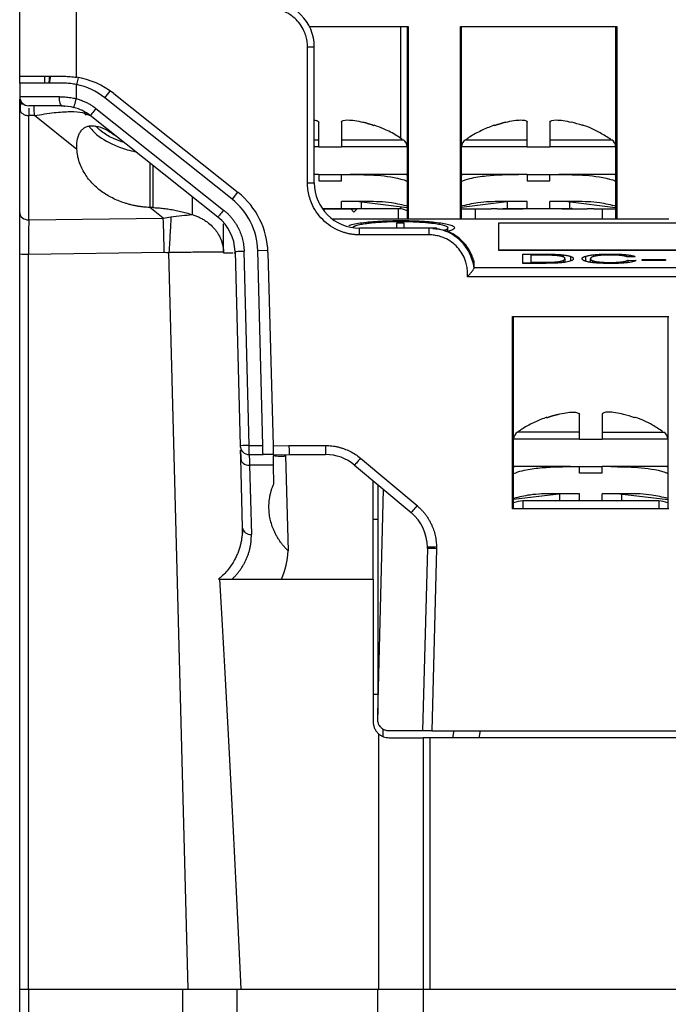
# Model space of a CAD drawing. Header units: inches. Extents: x 0 to 559, y 0 to 432.
# Tile 2 of 23: x 178 to 206, y 101 to 144. Entities that reach past the tile are written whole.
import ezdxf

# ---------------------------------------------------------------- set-up
doc = ezdxf.new("R2010")
doc.units = ezdxf.units.IN
doc.header["$LTSCALE"] = 10
doc.header["$MEASUREMENT"] = 0

msp = doc.modelspace()

# ---------------------------------------------------------------- linework, layer by layer
for p, q in [((177.548, 141.518), (177.548, 158.518)), ((180.048, 141.478), (180.048, 158.518)), ((190.305, 143.718), (194.698, 143.718)), ((194.348, 143.718), (194.348, 138.79)), ((194.648, 143.718), (194.648, 142.818)), ((194.698, 143.718), (194.698, 135.218)), ((196.998, 143.718), (203.898, 143.718)), ((196.998, 135.218), (196.998, 143.718)), ((197.048, 142.818), (197.048, 143.718)), ((203.848, 143.718), (203.848, 142.818)), ((203.898, 143.718), (203.898, 135.218)), ((190.248, 136.818), (190.248, 142.818)), ((190.248, 142.818), (190.548, 142.818)), ((190.548, 136.818), (190.548, 142.818)), ((194.648, 142.818), (194.648, 135.218)), ((194.698, 142.818), (194.648, 142.818)), ((197.048, 142.818), (196.998, 142.818)), ((197.048, 135.218), (197.048, 142.818)), ((203.848, 142.818), (203.848, 135.218)), ((203.898, 142.818), (203.848, 142.818)), ((177.548, 141.518), (179.516, 141.518)), ((177.548, 141.218), (177.548, 141.518)), ((178.648, 141.518), (178.648, 141.218)), ((178.848, 141.305), (178.816, 141.218)), ((178.848, 141.518), (178.848, 141.305)), ((178.908, 141.518), (178.848, 141.218)), ((178.848, 141.218), (178.848, 141.305)), ((178.865, 141.305), (178.848, 141.305)), ((180.121, 141.452), (180.061, 141.152)), ((177.548, 141.218), (177.548, 140.618)), ((179.436, 141.218), (177.548, 141.218)), ((180.048, 140.534), (180.048, 141.155)), ((181.303, 140.566), (181.54, 140.864)), ((179.297, 140.618), (177.548, 140.618)), ((177.548, 140.097), (177.548, 140.515)), ((186.919, 136.099), (181.303, 140.566)), ((181.695, 140.757), (187.183, 136.392)), ((177.548, 140.097), (177.577, 139.98)), ((177.548, 135.493), (177.548, 140.097)), ((177.802, 140.245), (177.802, 140.246)), ((180.911, 140.096), (186.547, 135.614)), ((178.195, 139.784), (177.945, 139.784)), ((177.945, 135.18), (177.945, 139.784)), ((180.071, 138.291), (178.195, 139.784)), ((180.503, 139.845), (180.662, 139.783)), ((186.298, 135.301), (180.662, 139.783)), ((190.548, 138.714), (190.748, 138.714)), ((191.748, 138.714), (194.48, 138.714)), ((197.216, 138.714), (199.948, 138.714)), ((200.948, 138.714), (203.68, 138.714)), ((190.748, 138.398), (190.548, 138.398)), ((190.748, 138.39), (190.748, 138.398)), ((191.748, 138.39), (190.748, 138.39)), ((191.748, 138.398), (191.748, 138.39)), ((194.648, 138.398), (191.748, 138.398)), ((199.948, 138.398), (197.048, 138.398)), ((199.948, 138.39), (199.948, 138.398)), ((200.948, 138.39), (199.948, 138.39)), ((200.948, 138.398), (200.948, 138.39)), ((203.848, 138.398), (200.948, 138.398)), ((183.289, 137.694), (183.294, 135.727)), ((183.417, 137.592), (183.418, 135.723)), ((190.748, 137.188), (190.548, 137.188)), ((190.748, 137.188), (190.748, 136.9)), ((190.748, 137.188), (191.748, 137.188)), ((191.748, 136.9), (191.748, 137.188)), ((191.748, 137.188), (192.139, 137.188)), ((194.611, 137.188), (194.648, 137.188)), ((197.048, 137.188), (197.085, 137.188)), ((199.948, 137.188), (199.557, 137.188)), ((199.948, 137.188), (199.948, 136.9)), ((199.948, 137.188), (200.948, 137.188)), ((200.948, 136.9), (200.948, 137.188)), ((200.948, 137.188), (201.339, 137.188)), ((203.811, 137.188), (203.848, 137.188)), ((190.248, 136.818), (190.548, 136.818)), ((190.748, 136.9), (191.748, 136.9)), ((199.948, 136.9), (200.948, 136.9)), ((185.16, 136.205), (185.16, 135.414)), ((187.164, 136.407), (186.919, 136.099)), ((183.883, 135.259), (183.294, 135.727)), ((190.748, 135.988), (190.728, 135.988)), ((190.748, 135.946), (190.748, 135.988)), ((191.748, 135.67), (190.91, 135.67)), ((190.911, 135.668), (191.025, 135.668)), ((191.025, 135.668), (190.96, 135.602)), ((191.025, 135.668), (192.156, 135.668)), ((192.901, 135.988), (191.748, 135.988)), ((191.748, 135.67), (191.748, 135.988)), ((191.748, 135.688), (192.465, 135.688)), ((192.293, 135.518), (192.156, 135.668)), ((192.156, 135.668), (192.439, 135.668)), ((192.439, 135.668), (192.293, 135.518)), ((194.248, 135.668), (192.439, 135.668)), ((192.534, 135.984), (192.534, 135.988)), ((192.534, 135.984), (194.648, 135.73)), ((192.628, 135.688), (192.628, 135.973)), ((192.794, 135.668), (192.827, 135.688)), ((194.248, 135.668), (194.248, 135.218)), ((194.348, 135.766), (194.348, 135.663)), ((199.161, 135.984), (197.048, 135.73)), ((197.048, 135.668), (197.648, 135.668)), ((197.648, 135.668), (197.648, 135.218)), ((197.648, 135.668), (198.357, 135.668)), ((198.639, 135.668), (198.357, 135.668)), ((198.639, 135.668), (199.771, 135.668)), ((199.948, 135.988), (198.794, 135.988)), ((198.868, 135.688), (198.901, 135.668)), ((199.068, 135.973), (199.068, 135.688)), ((199.161, 135.988), (199.161, 135.984)), ((199.895, 135.688), (199.649, 135.668)), ((200.054, 135.668), (199.771, 135.668)), ((199.948, 135.67), (199.948, 135.988)), ((200.948, 135.67), (199.948, 135.67)), ((201.185, 135.668), (200.054, 135.668)), ((200.948, 135.67), (200.948, 135.988)), ((202.101, 135.988), (200.948, 135.988)), ((200.948, 135.688), (201.157, 135.688)), ((201.468, 135.668), (201.185, 135.668)), ((201.468, 135.668), (202.599, 135.668)), ((201.566, 135.668), (201.715, 135.688)), ((201.734, 135.984), (201.734, 135.988)), ((201.734, 135.984), (203.848, 135.73)), ((201.828, 135.688), (201.828, 135.973)), ((201.938, 135.668), (201.891, 135.695)), ((202.882, 135.668), (202.599, 135.668)), ((202.882, 135.668), (203.248, 135.668)), ((203.248, 135.668), (203.248, 135.218)), ((203.248, 135.668), (203.848, 135.668)), ((177.945, 135.18), (183.883, 135.259)), ((194.698, 135.218), (191.348, 135.218)), ((196.998, 135.218), (194.698, 135.218)), ((203.898, 135.218), (196.998, 135.218)), ((206.198, 135.218), (203.898, 135.218)), ((186.547, 133.749), (186.547, 135.004)), ((195.612, 134.818), (192.548, 134.818)), ((192.748, 134.827), (194.198, 134.827)), ((192.748, 134.818), (192.748, 134.827)), ((194.198, 135.043), (194.498, 135.043)), ((194.198, 134.827), (194.198, 135.043)), ((194.198, 134.818), (194.198, 134.827)), ((194.498, 135.043), (194.498, 134.827)), ((194.498, 134.827), (195.948, 134.827)), ((194.498, 134.818), (194.498, 134.827)), ((195.948, 134.786), (195.786, 134.786)), ((195.948, 134.827), (195.948, 134.786)), ((196.448, 134.673), (196.448, 134.827)), ((198.698, 135.05), (206.798, 135.05)), ((198.698, 133.835), (198.698, 135.05)), ((195.612, 134.518), (192.548, 134.518)), ((177.548, 133.678), (177.548, 133.744)), ((177.548, 101.218), (177.548, 133.678)), ((177.937, 133.668), (183.923, 133.747)), ((177.937, 101.218), (177.937, 133.668)), ((184.982, 101.218), (184.131, 133.741)), ((186.551, 133.718), (186.962, 133.718)), ((187.006, 133.718), (187.054, 133.718)), ((187.052, 133.788), (187.277, 125.208)), ((187.676, 125.218), (187.452, 133.798)), ((188.051, 133.83), (188.495, 133.841)), ((188.276, 125.218), (188.051, 133.83)), ((188.503, 133.744), (188.727, 125.2)), ((206.798, 133.839), (198.698, 133.839)), ((206.798, 133.835), (198.698, 133.835)), ((199.748, 133.666), (200.678, 133.666)), ((199.748, 133.261), (199.748, 133.666)), ((200.105, 133.618), (200.105, 133.309)), ((200.672, 133.618), (200.105, 133.618)), ((201.554, 133.532), (201.554, 133.631)), ((201.612, 133.467), (201.612, 133.308)), ((201.873, 133.387), (201.873, 133.562)), ((202.529, 133.364), (202.529, 133.577)), ((202.737, 133.307), (202.737, 133.467)), ((204.324, 133.554), (204.324, 133.642)), ((204.709, 133.555), (204.358, 133.543)), ((204.648, 133.835), (204.648, 133.839)), ((205.448, 133.839), (205.448, 133.835)), ((197.598, 133.065), (197.598, 133.356)), ((235.498, 133.065), (197.598, 133.065)), ((200.105, 133.262), (199.748, 133.262)), ((200.722, 133.261), (199.748, 133.261)), ((200.105, 133.309), (200.105, 133.261)), ((200.105, 133.309), (200.681, 133.309)), ((200.681, 133.309), (200.681, 133.261)), ((201.54, 133.389), (201.54, 133.298)), ((202.836, 133.293), (202.836, 133.377)), ((204.398, 133.403), (204.755, 133.39)), ((204.398, 133.297), (204.398, 133.403)), ((205.024, 133.433), (206.043, 133.433)), ((205.024, 133.383), (205.024, 133.433)), ((206.043, 133.383), (205.024, 133.383)), ((206.043, 133.433), (206.043, 133.383)), ((235.79, 132.669), (197.306, 132.669)), ((199.298, 122.418), (199.298, 130.918)), ((199.298, 130.918), (206.198, 130.918)), ((199.348, 122.418), (199.348, 130.918)), ((206.148, 130.918), (206.148, 122.418)), ((202.248, 125.814), (199.516, 125.814)), ((203.248, 125.814), (205.98, 125.814)), ((187.277, 125.208), (187.278, 125.138)), ((187.277, 125.204), (187.28, 125.138)), ((187.676, 125.218), (188.276, 125.218)), ((188.727, 125.2), (189.432, 125.218)), ((189.432, 125.218), (191.044, 125.218)), ((191.044, 125.218), (191.044, 124.818)), ((202.248, 125.498), (199.348, 125.498)), ((202.248, 125.49), (202.248, 125.498)), ((203.248, 125.49), (202.248, 125.49)), ((203.248, 125.498), (203.248, 125.49)), ((206.148, 125.498), (203.248, 125.498)), ((187.282, 125.013), (187.291, 124.646)), ((187.676, 124.818), (188.286, 124.818)), ((188.737, 124.818), (188.286, 124.818)), ((188.737, 124.8), (189.437, 124.818)), ((189.282, 124.775), (189.391, 120.564)), ((189.437, 124.818), (191.044, 124.818)), ((187.291, 124.646), (187.371, 121.592)), ((188.752, 124.35), (187.691, 124.35)), ((187.691, 124.35), (187.771, 121.296)), ((188.759, 123.526), (188.752, 124.35)), ((192.33, 124.35), (194.826, 122.256)), ((192.587, 124.657), (195.084, 122.562)), ((199.348, 124.288), (199.385, 124.288)), ((201.857, 124.288), (202.248, 124.288)), ((202.248, 124), (202.248, 124.288)), ((202.248, 124.288), (203.248, 124.288)), ((203.248, 124), (202.248, 124)), ((203.248, 124), (203.248, 124.288)), ((203.639, 124.288), (203.248, 124.288)), ((206.111, 124.288), (206.148, 124.288)), ((193.148, 119.318), (193.148, 123.664)), ((193.348, 123.496), (193.348, 113.344)), ((193.348, 113.344), (193.608, 123.278)), ((201.461, 123.084), (199.348, 122.83)), ((202.248, 123.088), (201.094, 123.088)), ((201.368, 123.073), (201.368, 122.788)), ((201.461, 123.088), (201.461, 123.084)), ((202.248, 122.77), (202.248, 123.088)), ((203.248, 122.77), (203.248, 123.088)), ((204.401, 123.088), (203.248, 123.088)), ((204.034, 123.084), (204.034, 123.088)), ((204.034, 123.084), (206.148, 122.83)), ((204.128, 122.788), (204.128, 123.073)), ((199.748, 122.768), (199.748, 122.418)), ((205.748, 122.768), (199.748, 122.768)), ((201.168, 122.788), (201.201, 122.768)), ((202.195, 122.788), (201.949, 122.768)), ((203.248, 122.77), (202.248, 122.77)), ((203.866, 122.768), (204.015, 122.788)), ((204.238, 122.768), (204.191, 122.795)), ((205.748, 122.768), (205.748, 122.418)), ((206.198, 122.418), (199.298, 122.418)), ((193.148, 121.968), (193.348, 121.968)), ((187.401, 121.482), (187.362, 121.279)), ((195.54, 120.671), (195.329, 112.618)), ((195.941, 120.723), (195.541, 120.723)), ((195.94, 120.662), (195.73, 112.618)), ((195.941, 120.723), (195.94, 120.662)), ((186.922, 119.318), (189.099, 119.318)), ((189.099, 119.318), (193.148, 119.318)), ((193.148, 119.318), (193.148, 113.018)), ((193.348, 114.218), (193.148, 114.218)), ((193.348, 113.118), (193.348, 113.344)), ((193.574, 112.7), (193.58, 112.371)), ((195.73, 112.618), (237.366, 112.618)), ((196.708, 112.618), (196.648, 112.318)), ((197.824, 112.318), (197.884, 112.618)), ((193.4, 101.218), (193.4, 112.48)), ((193.848, 112.318), (195.348, 112.318)), ((195.348, 112.318), (195.348, 101.218)), ((195.648, 112.318), (195.348, 112.318)), ((195.648, 112.318), (195.648, 101.218)), ((237.448, 112.318), (195.648, 112.318)), ((177.548, 79.818), (177.548, 101.218)), ((177.548, 101.218), (177.948, 101.218)), ((177.948, 79.818), (177.948, 101.218)), ((177.948, 101.218), (184.748, 101.218)), ((184.748, 97.218), (184.748, 101.218)), ((184.748, 101.218), (187.148, 101.218)), ((187.148, 97.218), (187.148, 101.218)), ((187.148, 101.218), (193.348, 101.218)), ((193.348, 97.218), (193.348, 101.218)), ((193.348, 101.218), (195.348, 101.218)), ((195.348, 101.218), (195.348, 97.218)), ((195.348, 101.218), (237.748, 101.218))]:
    msp.add_line(p, q)
at = {"flags": 128}
for points in [[(180.911, 140.096), (180.862, 140.035), (180.816, 139.977), (180.773, 139.923), (180.735, 139.875), (180.704, 139.836), (180.681, 139.807), (180.667, 139.789), (180.662, 139.783)], [(186.547, 135.614), (186.498, 135.553), (186.451, 135.494), (186.408, 135.44), (186.371, 135.392), (186.34, 135.353), (186.317, 135.325), (186.302, 135.307), (186.298, 135.301)], [(187.052, 133.788), (187.06, 133.788), (187.082, 133.789), (187.119, 133.79), (187.169, 133.791), (187.23, 133.792), (187.299, 133.794), (187.374, 133.796), (187.452, 133.798)], [(188.727, 125.2), (188.729, 125.122), (188.731, 125.047), (188.732, 124.978), (188.734, 124.917), (188.735, 124.867), (188.736, 124.83), (188.737, 124.808), (188.737, 124.8)], [(192.587, 124.657), (192.537, 124.597), (192.489, 124.539), (192.444, 124.487), (192.405, 124.44), (192.373, 124.402), (192.35, 124.374), (192.335, 124.356), (192.33, 124.35)]]:
    msp.add_lwpolyline(points, dxfattribs=at)
for centre, radius, start, end in [((179.516, 138.018), 3.5, 51.5, 81.2591), ((179.436, 138.218), 3, 51.5, 78.2283), ((177.948, 140.618), 0.4, 180, 270), ((179.417, 138.218), 2, 51.5, 74.7649), ((194.268, 138.398), 0.38, 360, 56.0813), ((197.428, 138.398), 0.38, 123.9187, 180), ((203.468, 138.398), 0.38, 360, 56.0813), ((192.548, 136.818), 2, 180, 270), ((185.052, 133.751), 3, 1.5, 51.5), ((185.004, 133.653), 3.5, 1.5, 51.5), ((194.248, 134.668), 1, 66.4218, 90), ((132.025, 133.144), 51.902, 0.6653, 2.3347), ((185.053, 133.735), 2, 1.5, 51.5), ((177.842, 137.274), 3.608, 265.3248, 271.521), ((199.728, 125.498), 0.38, 123.9187, 180), ((205.768, 125.498), 0.38, 0, 56.0813), ((187.676, 125.218), 0.4, 181.5, 270.0001), ((191.044, 122.818), 2, 50, 90), ((199.748, 121.768), 1, 90, 113.5782), ((205.748, 121.768), 1, 66.4218, 90), ((193.541, 120.723), 2, 360, 50), ((187.727, 121.654), 0.361, 189.8751, 277.1132), ((193.541, 120.723), 2, 358.5, 360)]:
    msp.add_arc(centre, radius, start, end)
for centre, major_axis, ratio, start_param, end_param in [((184.791, 120.793), (4.593, -0.343), 0.856222, 5.987479, 6.312349), ((186.699, 32.674), (-2.847, 111.72), 0.026835, 5.372233, 5.599287)]:
    msp.add_ellipse(centre, major_axis=major_axis, ratio=ratio, start_param=start_param, end_param=end_param)
for points in [[(190.548, 142.818), (190.548, 143.922), (189.652, 144.818), (188.548, 144.818)], [(177.946, 140.106), (177.946, 140.033), (177.946, 139.923), (177.945, 139.784)], [(179.417, 140.218), (179.588, 140.218), (179.768, 140.195), (179.943, 140.148)], [(190.748, 138.714), (190.748, 139.071), (190.748, 139.33), (190.748, 139.492)], [(191.748, 139.492), (191.748, 139.33), (191.748, 139.071), (191.748, 138.714)], [(193.182, 139.343), (193.022, 139.4), (192.86, 139.45), (192.695, 139.492)], [(192.695, 139.492), (192.86, 139.45), (193.022, 139.4), (193.182, 139.343)], [(198.513, 139.343), (198.673, 139.4), (198.836, 139.45), (199, 139.492)], [(199, 139.492), (198.836, 139.45), (198.673, 139.4), (198.513, 139.343)], [(199.948, 138.714), (199.948, 139.071), (199.948, 139.33), (199.948, 139.492)], [(200.948, 139.492), (200.948, 139.33), (200.948, 139.071), (200.948, 138.714)], [(202.382, 139.343), (202.222, 139.4), (202.06, 139.45), (201.895, 139.492)], [(190.748, 138.398), (190.748, 138.524), (190.748, 138.644), (190.748, 138.714)], [(191.748, 138.714), (191.748, 138.644), (191.748, 138.524), (191.748, 138.398)], [(199.948, 138.398), (199.948, 138.524), (199.948, 138.644), (199.948, 138.714)], [(200.948, 138.714), (200.948, 138.644), (200.948, 138.524), (200.948, 138.398)], [(183.418, 135.723), (183.377, 135.724), (183.335, 135.726), (183.294, 135.727)], [(199.895, 135.688), (199.896, 135.688), (199.898, 135.688), (199.9, 135.688)], [(201.157, 135.688), (201.187, 135.688), (201.216, 135.688), (201.245, 135.688)], [(201.245, 135.688), (201.45, 135.688), (201.615, 135.688), (201.715, 135.688)], [(201.715, 135.688), (201.715, 135.688), (201.716, 135.688), (201.716, 135.688)], [(183.883, 135.259), (183.996, 135.281), (184.108, 135.298), (184.22, 135.31)], [(197.598, 133.065), (197.598, 133.063), (197.598, 133.059), (197.598, 133.055)], [(200.813, 126.443), (200.973, 126.5), (201.136, 126.55), (201.3, 126.592)], [(201.3, 126.592), (201.136, 126.55), (200.973, 126.5), (200.813, 126.443)], [(202.248, 125.814), (202.248, 126.171), (202.248, 126.43), (202.248, 126.592)], [(203.248, 126.592), (203.248, 126.43), (203.248, 126.171), (203.248, 125.814)], [(204.682, 126.443), (204.522, 126.5), (204.36, 126.55), (204.195, 126.592)], [(202.248, 125.498), (202.248, 125.624), (202.248, 125.744), (202.248, 125.814)], [(203.248, 125.814), (203.248, 125.744), (203.248, 125.624), (203.248, 125.498)], [(189.021, 124.731), (188.93, 124.741), (188.839, 124.751), (188.748, 124.759)], [(202.195, 122.788), (202.196, 122.788), (202.198, 122.788), (202.2, 122.788)], [(203.545, 122.788), (203.75, 122.788), (203.915, 122.788), (204.015, 122.788)], [(204.015, 122.788), (204.015, 122.788), (204.016, 122.788), (204.016, 122.788)], [(186.315, 119.318), (186.339, 119.318), (186.364, 119.319), (186.389, 119.319)]]:
    msp.add_open_spline(points, degree=3)
for points, knots in [([(190.248, 142.818), (190.247, 142.861), (190.245, 142.946), (190.23, 143.074), (190.206, 143.199), (190.173, 143.323), (190.106, 143.513), (189.979, 143.758), (189.759, 144.028), (189.488, 144.249), (189.218, 144.389), (188.972, 144.469), (188.762, 144.511), (188.619, 144.516), (188.548, 144.518)], [0, 0, 0, 0, 0.048178, 0.09601, 0.143771, 0.191737, 0.240179, 0.369666, 0.50004, 0.629468, 0.759902, 0.839915, 0.919517, 1, 1, 1, 1]), ([(179.516, 141.518), (179.56, 141.518), (179.648, 141.517), (179.782, 141.509), (179.915, 141.496), (180.004, 141.484), (180.048, 141.478)], [0, 0, 0, 0, 0.251787, 0.502139, 0.751422, 1, 1, 1, 1]), ([(180.048, 141.155), (180.007, 141.163), (179.926, 141.179), (179.804, 141.196), (179.681, 141.209), (179.558, 141.217), (179.476, 141.218), (179.436, 141.218)], [0, 0, 0, 0, 0.198722, 0.397742, 0.597403, 0.798044, 1, 1, 1, 1]), ([(177.548, 140.613), (177.552, 140.556), (177.559, 140.442), (177.629, 140.327), (177.664, 140.27)], [0, 0, 0, 0, 0.500965, 1, 1, 1, 1]), ([(177.576, 140.438), (177.576, 140.395), (177.576, 140.308), (177.575, 140.091), (177.575, 139.983)], [0, 0, 0, 0, 0.499779, 1, 1, 1, 1]), ([(179.417, 140.218), (179.386, 140.218), (179.354, 140.261), (179.31, 140.409), (179.297, 140.514), (179.297, 140.618)], [0, 0, 0, 0, 0.5, 0.5, 1, 1, 1, 1]), ([(179.297, 140.618), (179.339, 140.618), (179.422, 140.617), (179.548, 140.61), (179.674, 140.598), (179.799, 140.582), (179.924, 140.561), (180.007, 140.543), (180.048, 140.534)], [0, 0, 0, 0, 0.169853, 0.338122, 0.505036, 0.670827, 0.835734, 1, 1, 1, 1]), ([(179.943, 140.148), (179.943, 140.148), (179.954, 140.189), (179.993, 140.333), (180.02, 140.432), (180.048, 140.534)], [0, 0, 0, 0, 0.5, 0.5, 1, 1, 1, 1]), ([(180.048, 140.534), (180.1, 140.519), (180.204, 140.488), (180.356, 140.429), (180.503, 140.361), (180.644, 140.283), (180.781, 140.196), (180.868, 140.13), (180.911, 140.096)], [0, 0, 0, 0, 0.167955, 0.334366, 0.5, 0.665634, 0.832045, 1, 1, 1, 1]), ([(177.577, 139.98), (177.577, 139.979), (177.588, 139.938), (177.661, 139.872), (177.788, 139.798), (177.893, 139.788), (177.945, 139.784)], [0, 0, 0, 0, 0.00775, 0.338497, 0.669246, 1, 1, 1, 1]), ([(179.417, 140.218), (178.991, 140.218), (178.619, 140.218), (178.09, 140.218), (177.948, 140.218), (177.948, 140.218)], [0, 0, 0, 0, 0.5, 0.5, 1, 1, 1, 1]), ([(178.195, 139.784), (178.193, 139.911), (178.19, 140.136), (178.186, 140.175), (178.185, 140.192)], [0, 0, 0, 0, 0.567487, 1, 1, 1, 1]), ([(179.389, 140.218), (179.43, 140.217), (179.509, 140.215), (179.516, 140.201), (179.52, 140.194)], [0, 0, 0, 0, 0.509092, 1, 1, 1, 1]), ([(178.195, 139.784), (178.494, 139.833), (179.073, 139.929), (179.798, 139.973), (180.3, 139.944), (180.448, 139.872), (180.503, 139.845)], [0, 0, 0, 0, 0.2898779, 0.5612124, 0.8381217, 1, 1, 1, 1]), ([(180.48, 139.796), (180.442, 139.837), (180.402, 139.879), (180.383, 139.925), (180.382, 139.927)], [0, 0, 0, 0, 0.969554, 1, 1, 1, 1]), ([(190.548, 139.586), (190.602, 139.579), (190.716, 139.564), (190.737, 139.517), (190.748, 139.492)], [0, 0, 0, 0, 0.480887, 1, 1, 1, 1]), ([(191.748, 139.492), (191.749, 139.555), (191.86, 139.59), (192.122, 139.59), (192.227, 139.582), (192.453, 139.548), (192.573, 139.524), (192.695, 139.492)], [0, 0, 0, 0, 0.5, 0.5, 0.75, 0.75, 1, 1, 1, 1]), ([(199, 139.492), (199.244, 139.555), (199.486, 139.59), (199.749, 139.59), (199.82, 139.582), (199.919, 139.548), (199.947, 139.524), (199.948, 139.492)], [0, 0, 0, 0, 0.5, 0.5, 0.75, 0.75, 1, 1, 1, 1]), ([(200.948, 139.492), (200.949, 139.555), (201.06, 139.59), (201.322, 139.59), (201.427, 139.582), (201.653, 139.548), (201.773, 139.524), (201.895, 139.492)], [0, 0, 0, 0, 0.5, 0.5, 0.75, 0.75, 1, 1, 1, 1]), ([(180.071, 138.291), (180.064, 138.424), (180.072, 138.678), (180.158, 138.965), (180.276, 139.141), (180.389, 139.243), (180.518, 139.308), (180.713, 139.352), (181.006, 139.323), (181.423, 139.144), (181.729, 138.935), (181.888, 138.808)], [0, 0, 0, 0, 0.1428571, 0.2857143, 0.3571429, 0.4285714, 0.5, 0.5714286, 0.7142857, 0.8571429, 1, 1, 1, 1]), ([(180.611, 139.314), (180.715, 139.182), (181.001, 138.817), (181.534, 138.575), (181.873, 138.421)], [0, 0, 0, 0, 0.3628148, 1, 1, 1, 1]), ([(182.161, 138.591), (182.011, 138.642), (181.66, 138.763), (181.23, 139.012), (180.999, 139.222), (180.898, 139.315)], [0, 0, 0, 0, 0.294505, 0.690761, 1, 1, 1, 1]), ([(194.432, 138.732), (194.354, 138.787), (194.096, 138.968), (193.676, 139.176), (193.33, 139.309), (193.19, 139.363)], [0, 0, 0, 0, 0.2047763, 0.67669, 1, 1, 1, 1]), ([(198.507, 139.362), (198.486, 139.355), (198.286, 139.289), (197.914, 139.12), (197.517, 138.918), (197.309, 138.769), (197.261, 138.735)], [0, 0, 0, 0, 0.047641, 0.451519, 0.874921, 1, 1, 1, 1]), ([(203.63, 138.731), (203.479, 138.83), (203.102, 139.075), (202.677, 139.279), (202.402, 139.357), (202.387, 139.361)], [0, 0, 0, 0, 0.387369, 0.966636, 1, 1, 1, 1]), ([(183.294, 135.727), (183.243, 135.73), (183.14, 135.734), (182.987, 135.749), (182.834, 135.769), (182.682, 135.795), (182.531, 135.827), (182.381, 135.864), (182.093, 135.947), (181.681, 136.108), (181.186, 136.398), (180.751, 136.768), (180.463, 137.139), (180.281, 137.468), (180.173, 137.737), (180.098, 138.012), (180.08, 138.198), (180.071, 138.291)], [0, 0, 0, 0, 0.027127, 0.054291, 0.081589, 0.109116, 0.136966, 0.165227, 0.193988, 0.304025, 0.418162, 0.549022, 0.68784, 0.764523, 0.842575, 0.921332, 1, 1, 1, 1]), ([(181.873, 138.421), (182.096, 138.339), (182.35, 138.247), (182.634, 138.194), (182.667, 138.188)], [0, 0, 0, 0, 0.882531, 1, 1, 1, 1]), ([(192.139, 137.188), (192.535, 137.182), (193.333, 137.169), (194.2, 137.057), (194.638, 136.9), (194.698, 136.879)], [0, 0, 0, 0, 0.460278, 0.926781, 1, 1, 1, 1]), ([(194.648, 137.188), (194.47, 137.188), (194.081, 137.188), (193.201, 137.188), (192.488, 137.188), (192.139, 137.188)], [0, 0, 0, 0, 0.2989336, 0.6564488, 1, 1, 1, 1]), ([(196.998, 136.871), (197.138, 136.919), (197.506, 137.045), (198.365, 137.168), (199.081, 137.18), (199.557, 137.188)], [0, 0, 0, 0, 0.171167, 0.449453, 1, 1, 1, 1]), ([(199.557, 137.188), (199.208, 137.188), (198.495, 137.188), (197.615, 137.188), (197.225, 137.188), (197.048, 137.188)], [0, 0, 0, 0, 0.343551, 0.701066, 1, 1, 1, 1]), ([(201.339, 137.188), (201.735, 137.182), (202.533, 137.169), (203.4, 137.057), (203.838, 136.9), (203.898, 136.879)], [0, 0, 0, 0, 0.4602776, 0.9267809, 1, 1, 1, 1]), ([(203.848, 137.188), (203.67, 137.188), (203.281, 137.188), (202.401, 137.188), (201.688, 137.188), (201.339, 137.188)], [0, 0, 0, 0, 0.298934, 0.656449, 1, 1, 1, 1]), ([(192.548, 134.518), (192.497, 134.519), (192.397, 134.521), (192.247, 134.536), (192.099, 134.56), (191.953, 134.595), (191.809, 134.638), (191.574, 134.727), (191.261, 134.893), (190.912, 135.181), (190.623, 135.531), (190.433, 135.888), (190.32, 136.221), (190.259, 136.517), (190.251, 136.717), (190.248, 136.818)], [0, 0, 0, 0, 0.041898, 0.083477, 0.124917, 0.166398, 0.208101, 0.250204, 0.374761, 0.500058, 0.624616, 0.749912, 0.833355, 0.916231, 1, 1, 1, 1]), ([(183.418, 135.723), (183.498, 135.72), (183.659, 135.713), (183.902, 135.689), (184.148, 135.655), (184.397, 135.611), (184.649, 135.556), (184.905, 135.491), (185.075, 135.44), (185.16, 135.414)], [0, 0, 0, 0, 0.1352227, 0.272613, 0.4124094, 0.5548384, 0.700114, 0.848438, 1, 1, 1, 1]), ([(192.465, 135.688), (192.537, 135.688), (192.68, 135.688), (192.803, 135.688), (192.819, 135.688), (192.827, 135.688)], [0, 0, 0, 0, 0.335731, 0.673109, 1, 1, 1, 1]), ([(194.698, 135.771), (194.449, 135.832), (193.86, 135.977), (193.253, 135.984), (192.901, 135.988)], [0, 0, 0, 0, 0.4214573, 1, 1, 1, 1]), ([(198.794, 135.988), (198.451, 135.984), (197.844, 135.977), (197.254, 135.833), (196.998, 135.77)], [0, 0, 0, 0, 0.56503, 1, 1, 1, 1]), ([(198.869, 135.688), (198.868, 135.688), (198.854, 135.688), (198.906, 135.688), (199.036, 135.688), (199.256, 135.688), (199.544, 135.688), (199.777, 135.688), (199.895, 135.688)], [0, 0, 0, 0, 0.005312, 0.203671, 0.403091, 0.601851, 0.799955, 1, 1, 1, 1]), ([(201.716, 135.688), (201.782, 135.688), (201.892, 135.688), (201.888, 135.688), (201.887, 135.688)], [0, 0, 0, 0, 0.602694, 1, 1, 1, 1]), ([(203.898, 135.771), (203.649, 135.832), (203.06, 135.977), (202.453, 135.984), (202.101, 135.988)], [0, 0, 0, 0, 0.421457, 1, 1, 1, 1]), ([(177.548, 135.493), (177.548, 135.411), (177.59, 135.33), (177.738, 135.214), (177.841, 135.18), (177.945, 135.18)], [0, 0, 0, 0, 0.5, 0.5, 1, 1, 1, 1]), ([(177.548, 133.678), (177.548, 133.728), (177.548, 133.828), (177.548, 133.976), (177.548, 134.122), (177.548, 134.266), (177.548, 134.409), (177.548, 134.549), (177.548, 134.72), (177.548, 134.916), (177.548, 135.128), (177.548, 135.323), (177.548, 135.436), (177.548, 135.493)], [0, 0, 0, 0, 0.071758, 0.142937, 0.213814, 0.284673, 0.355795, 0.427459, 0.499938, 0.625759, 0.750031, 0.874271, 1, 1, 1, 1]), ([(184.22, 135.31), (184.213, 135.138), (184.202, 134.899), (184.171, 134.347), (184.151, 134.037), (184.131, 133.741)], [0, 0, 0, 0, 0.5, 0.5, 1, 1, 1, 1]), ([(184.22, 135.31), (184.378, 135.327), (184.541, 135.349), (184.858, 135.386), (185.014, 135.403), (185.16, 135.414)], [0, 0, 0, 0, 0.5, 0.5, 1, 1, 1, 1]), ([(185.16, 135.414), (185.213, 135.396), (185.319, 135.361), (185.472, 135.295), (185.62, 135.219), (185.799, 135.108), (185.993, 134.952), (186.183, 134.746), (186.337, 134.516), (186.439, 134.296), (186.501, 134.091), (186.536, 133.92), (186.543, 133.806), (186.547, 133.749)], [0, 0, 0, 0, 0.072123, 0.144427, 0.216283, 0.287701, 0.4167, 0.537773, 0.649081, 0.774585, 0.851132, 0.925982, 1, 1, 1, 1]), ([(186.547, 135.614), (186.585, 135.582), (186.663, 135.518), (186.77, 135.414), (186.871, 135.305), (186.965, 135.189), (187.051, 135.068), (187.13, 134.94), (187.219, 134.774), (187.309, 134.568), (187.386, 134.318), (187.437, 134.061), (187.447, 133.886), (187.452, 133.798)], [0, 0, 0, 0, 0.071983, 0.143319, 0.214284, 0.28516, 0.356229, 0.427772, 0.500064, 0.625572, 0.749716, 0.87402, 1, 1, 1, 1]), ([(177.945, 135.18), (177.944, 134.999), (177.942, 134.767), (177.939, 134.247), (177.938, 133.958), (177.937, 133.668)], [0, 0, 0, 0, 0.5, 0.5, 1, 1, 1, 1]), ([(192.072, 134.915), (192.083, 134.925), (192.118, 134.958), (192.335, 135.005), (192.636, 135.058), (193.024, 135.099), (193.58, 135.14), (194.045, 135.146), (194.348, 135.151)], [0, 0, 0, 0, 0.0766055, 0.2337552, 0.3939343, 0.5541412, 0.7100676, 1, 1, 1, 1]), ([(192.248, 134.827), (192.249, 134.833), (192.251, 134.846), (192.265, 134.864), (192.285, 134.88), (192.309, 134.895), (192.337, 134.909), (192.365, 134.92), (192.438, 134.947), (192.585, 134.984), (192.828, 135.024), (193.074, 135.053), (193.311, 135.074), (193.562, 135.09), (193.821, 135.102), (194.084, 135.109), (194.26, 135.11), (194.348, 135.11)], [0, 0, 0, 0, 0.044265, 0.085258, 0.122978, 0.157427, 0.188602, 0.216505, 0.241136, 0.378515, 0.501379, 0.588603, 0.674153, 0.758047, 0.840305, 0.920949, 1, 1, 1, 1]), ([(192.548, 134.518), (192.548, 134.597), (192.548, 134.675), (192.548, 134.786), (192.548, 134.818), (192.548, 134.818)], [0, 0, 0, 0, 0.5, 0.5, 1, 1, 1, 1]), ([(194.348, 135.151), (194.399, 135.151), (194.5, 135.15), (194.651, 135.148), (194.8, 135.145), (194.947, 135.141), (195.091, 135.135), (195.26, 135.127), (195.452, 135.115), (195.734, 135.093), (196.058, 135.058), (196.317, 135.014), (196.482, 134.976), (196.591, 134.944), (196.679, 134.908), (196.737, 134.868), (196.744, 134.84), (196.748, 134.827)], [0, 0, 0, 0, 0.040489, 0.08051, 0.120226, 0.159802, 0.199405, 0.239203, 0.302515, 0.36722, 0.498592, 0.629942, 0.694305, 0.758969, 0.839237, 0.919155, 1, 1, 1, 1]), ([(194.348, 135.11), (194.395, 135.11), (194.49, 135.11), (194.633, 135.108), (194.777, 135.104), (194.919, 135.099), (195.061, 135.093), (195.2, 135.086), (195.336, 135.077), (195.469, 135.067), (195.597, 135.055), (195.719, 135.042), (195.894, 135.02), (196.111, 134.984), (196.277, 134.942), (196.376, 134.902), (196.434, 134.868), (196.443, 134.841), (196.448, 134.827)], [0, 0, 0, 0, 0.042927, 0.086328, 0.130206, 0.174564, 0.219407, 0.264737, 0.310558, 0.356874, 0.403687, 0.451001, 0.498818, 0.621609, 0.759031, 0.821526, 0.901854, 1, 1, 1, 1]), ([(195.612, 134.518), (195.612, 134.597), (195.612, 134.675), (195.612, 134.786), (195.612, 134.818), (195.612, 134.818)], [0, 0, 0, 0, 0.5, 0.5, 1, 1, 1, 1]), ([(197.598, 133.055), (197.569, 133.295), (197.497, 133.53), (197.273, 133.959), (197.121, 134.153), (196.759, 134.474), (196.549, 134.602), (196.096, 134.774), (195.854, 134.818), (195.612, 134.818)], [0, 0, 0, 0, 0.25, 0.25, 0.5, 0.5, 0.75, 0.75, 1, 1, 1, 1]), ([(197.598, 133.356), (197.541, 133.514), (197.414, 133.866), (197.017, 134.34), (196.47, 134.71), (196.034, 134.762), (195.836, 134.786)], [0, 0, 0, 0, 0.207488, 0.461536, 0.755317, 1, 1, 1, 1]), ([(196.448, 134.827), (196.43, 134.791), (196.41, 134.749), (196.262, 134.713), (196.242, 134.708)], [0, 0, 0, 0, 0.862989, 1, 1, 1, 1]), ([(196.748, 134.827), (196.723, 134.786), (196.69, 134.731), (196.495, 134.685), (196.448, 134.673)], [0, 0, 0, 0, 0.759358, 1, 1, 1, 1]), ([(197.306, 132.669), (197.308, 132.708), (197.314, 132.786), (197.312, 132.904), (197.302, 133.02), (197.284, 133.136), (197.258, 133.251), (197.201, 133.438), (197.087, 133.69), (196.875, 133.974), (196.611, 134.21), (196.336, 134.366), (196.078, 134.459), (195.847, 134.509), (195.691, 134.515), (195.612, 134.518)], [0, 0, 0, 0, 0.041907, 0.083466, 0.124875, 0.166338, 0.208055, 0.250224, 0.374671, 0.500061, 0.624508, 0.749899, 0.833329, 0.916151, 1, 1, 1, 1]), ([(183.923, 133.747), (183.957, 133.747), (184.027, 133.747), (184.096, 133.743), (184.131, 133.741)], [0, 0, 0, 0, 0.494942, 1, 1, 1, 1]), ([(186.546, 133.749), (186.518, 133.749), (186.463, 133.751), (186.374, 133.753), (186.28, 133.754), (186.183, 133.755), (186.032, 133.756), (185.811, 133.757), (185.51, 133.754), (185.182, 133.748), (184.92, 133.744), (184.686, 133.742), (184.504, 133.74), (184.303, 133.74), (184.184, 133.741), (184.131, 133.741)], [0, 0, 0, 0, 0.0510514, 0.1015499, 0.151516, 0.2009692, 0.2499288, 0.3701184, 0.4994042, 0.6219581, 0.7502597, 0.7886969, 0.8753039, 0.9440515, 1, 1, 1, 1]), ([(186.546, 133.749), (186.546, 133.747), (186.545, 133.745), (186.545, 133.743), (186.545, 133.739), (186.547, 133.73), (186.55, 133.723), (186.551, 133.718)], [0, 0, 0, 0, 0.13916, 0.196869, 0.250637, 0.490551, 1, 1, 1, 1]), ([(201.134, 133.61), (201.117, 133.611), (201.08, 133.613), (201.017, 133.615), (200.944, 133.616), (200.862, 133.618), (200.77, 133.618), (200.706, 133.618), (200.672, 133.618)], [0, 0, 0, 0, 0.119304, 0.256394, 0.412368, 0.58797, 0.783723, 1, 1, 1, 1]), ([(200.678, 133.666), (200.742, 133.666), (200.86, 133.666), (201.022, 133.664), (201.116, 133.661), (201.158, 133.66)], [0, 0, 0, 0, 0.400548, 0.733162, 1, 1, 1, 1]), ([(201.472, 133.564), (201.453, 133.569), (201.417, 133.577), (201.354, 133.588), (201.286, 133.597), (201.214, 133.605), (201.16, 133.608), (201.134, 133.61)], [0, 0, 0, 0, 0.229266, 0.440708, 0.637173, 0.822196, 1, 1, 1, 1]), ([(201.158, 133.66), (201.188, 133.659), (201.248, 133.657), (201.333, 133.652), (201.412, 133.646), (201.487, 133.639), (201.531, 133.634), (201.554, 133.631)], [0, 0, 0, 0, 0.206042, 0.407053, 0.605002, 0.801953, 1, 1, 1, 1]), ([(201.612, 133.467), (201.611, 133.475), (201.609, 133.49), (201.592, 133.512), (201.564, 133.532), (201.527, 133.549), (201.489, 133.559), (201.472, 133.564)], [0, 0, 0, 0, 0.240433, 0.459033, 0.657167, 0.836669, 1, 1, 1, 1]), ([(201.54, 133.389), (201.549, 133.393), (201.568, 133.402), (201.587, 133.417), (201.601, 133.432), (201.61, 133.449), (201.611, 133.461), (201.612, 133.467)], [0, 0, 0, 0, 0.175985, 0.363264, 0.562613, 0.77468, 1, 1, 1, 1]), ([(201.554, 133.631), (201.577, 133.628), (201.624, 133.622), (201.686, 133.611), (201.743, 133.6), (201.793, 133.588), (201.837, 133.575), (201.861, 133.567), (201.873, 133.562)], [0, 0, 0, 0, 0.161093, 0.32285, 0.486483, 0.65316, 0.82399, 1, 1, 1, 1]), ([(201.873, 133.562), (201.887, 133.556), (201.914, 133.544), (201.943, 133.526), (201.964, 133.507), (201.978, 133.486), (201.979, 133.473), (201.98, 133.466)], [0, 0, 0, 0, 0.187965, 0.381084, 0.58026, 0.786318, 1, 1, 1, 1]), ([(201.98, 133.466), (201.979, 133.458), (201.978, 133.444), (201.964, 133.423), (201.942, 133.403), (201.919, 133.39), (201.908, 133.384)], [0, 0, 0, 0, 0.271566, 0.528071, 0.770494, 1, 1, 1, 1]), ([(202.368, 133.467), (202.369, 133.474), (202.371, 133.487), (202.385, 133.507), (202.407, 133.526), (202.438, 133.544), (202.477, 133.561), (202.512, 133.572), (202.529, 133.577)], [0, 0, 0, 0, 0.1818048, 0.3565152, 0.5248476, 0.6876023, 0.8456645, 1, 1, 1, 1]), ([(202.51, 133.358), (202.495, 133.364), (202.465, 133.375), (202.43, 133.392), (202.402, 133.41), (202.383, 133.429), (202.371, 133.448), (202.369, 133.46), (202.368, 133.467)], [0, 0, 0, 0, 0.161053, 0.323503, 0.488005, 0.655193, 0.825668, 1, 1, 1, 1]), ([(202.529, 133.577), (202.547, 133.582), (202.583, 133.592), (202.648, 133.606), (202.721, 133.618), (202.802, 133.63), (202.89, 133.64), (202.955, 133.646), (202.987, 133.648)], [0, 0, 0, 0, 0.176463, 0.346862, 0.512722, 0.675697, 0.83753, 1, 1, 1, 1]), ([(202.821, 133.545), (202.808, 133.538), (202.782, 133.526), (202.756, 133.506), (202.74, 133.487), (202.738, 133.474), (202.737, 133.467)], [0, 0, 0, 0, 0.248417, 0.497, 0.747089, 1, 1, 1, 1]), ([(202.737, 133.467), (202.738, 133.459), (202.74, 133.442), (202.759, 133.419), (202.789, 133.397), (202.821, 133.383), (202.836, 133.377)], [0, 0, 0, 0, 0.273539, 0.530298, 0.77183, 1, 1, 1, 1]), ([(203.114, 133.605), (203.092, 133.602), (203.047, 133.597), (202.988, 133.588), (202.935, 133.579), (202.889, 133.568), (202.85, 133.557), (202.831, 133.549), (202.821, 133.545)], [0, 0, 0, 0, 0.162195, 0.32376, 0.486555, 0.652401, 0.823022, 1, 1, 1, 1]), ([(202.987, 133.648), (203.021, 133.651), (203.087, 133.656), (203.193, 133.662), (203.301, 133.667), (203.412, 133.67), (203.527, 133.673), (203.604, 133.673), (203.643, 133.673)], [0, 0, 0, 0, 0.1682858, 0.3340162, 0.4986113, 0.6635203, 0.8301844, 1, 1, 1, 1]), ([(203.636, 133.627), (203.602, 133.627), (203.536, 133.627), (203.44, 133.625), (203.35, 133.622), (203.265, 133.617), (203.186, 133.612), (203.138, 133.607), (203.114, 133.605)], [0, 0, 0, 0, 0.181095, 0.353729, 0.519765, 0.681295, 0.840585, 1, 1, 1, 1]), ([(204.084, 133.607), (204.064, 133.609), (204.023, 133.613), (203.955, 133.618), (203.882, 133.622), (203.804, 133.625), (203.721, 133.627), (203.665, 133.627), (203.636, 133.627)], [0, 0, 0, 0, 0.160984, 0.32097, 0.482493, 0.648017, 0.819835, 1, 1, 1, 1]), ([(203.643, 133.673), (203.681, 133.673), (203.754, 133.673), (203.862, 133.671), (203.965, 133.668), (204.063, 133.663), (204.156, 133.657), (204.244, 133.65), (204.297, 133.645), (204.324, 133.642)], [0, 0, 0, 0, 0.153531, 0.301216, 0.444321, 0.584241, 0.722464, 0.860534, 1, 1, 1, 1]), ([(204.358, 133.543), (204.345, 133.548), (204.32, 133.559), (204.272, 133.574), (204.217, 133.587), (204.156, 133.598), (204.108, 133.604), (204.084, 133.607)], [0, 0, 0, 0, 0.233945, 0.448487, 0.645746, 0.828445, 1, 1, 1, 1]), ([(204.324, 133.642), (204.349, 133.639), (204.401, 133.633), (204.469, 133.622), (204.531, 133.611), (204.586, 133.599), (204.634, 133.585), (204.677, 133.57), (204.698, 133.56), (204.709, 133.555)], [0, 0, 0, 0, 0.133074, 0.267374, 0.404206, 0.544802, 0.690301, 0.84173, 1, 1, 1, 1]), ([(197.306, 132.669), (197.323, 132.687), (197.358, 132.723), (197.406, 132.777), (197.449, 132.827), (197.487, 132.873), (197.526, 132.924), (197.564, 132.977), (197.593, 133.027), (197.597, 133.045), (197.598, 133.055)], [0, 0, 0, 0, 0.1253367, 0.2441468, 0.3560376, 0.4606857, 0.5578817, 0.7154455, 0.86198, 1, 1, 1, 1]), ([(200.681, 133.309), (200.761, 133.309), (200.903, 133.309), (201.04, 133.314), (201.1, 133.316)], [0, 0, 0, 0, 0.56228, 1, 1, 1, 1]), ([(201.155, 133.268), (201.123, 133.267), (201.056, 133.265), (200.952, 133.263), (200.839, 133.261), (200.762, 133.261), (200.722, 133.261)], [0, 0, 0, 0, 0.22733, 0.469015, 0.726244, 1, 1, 1, 1]), ([(201.1, 133.316), (201.124, 133.318), (201.172, 133.32), (201.237, 133.325), (201.295, 133.331), (201.327, 133.335), (201.343, 133.337)], [0, 0, 0, 0, 0.270365, 0.524717, 0.766569, 1, 1, 1, 1]), ([(201.477, 133.288), (201.454, 133.286), (201.407, 133.282), (201.329, 133.276), (201.245, 133.272), (201.185, 133.269), (201.155, 133.268)], [0, 0, 0, 0, 0.2375022, 0.4818131, 0.7352782, 1, 1, 1, 1]), ([(201.343, 133.337), (201.359, 133.34), (201.393, 133.345), (201.436, 133.355), (201.476, 133.365), (201.511, 133.376), (201.53, 133.384), (201.54, 133.389)], [0, 0, 0, 0, 0.17772, 0.364916, 0.563393, 0.774668, 1, 1, 1, 1]), ([(201.723, 133.325), (201.686, 133.318), (201.616, 133.304), (201.522, 133.293), (201.477, 133.288)], [0, 0, 0, 0, 0.529818, 1, 1, 1, 1]), ([(201.908, 133.384), (201.884, 133.373), (201.839, 133.352), (201.76, 133.334), (201.723, 133.325)], [0, 0, 0, 0, 0.535376, 1, 1, 1, 1]), ([(202.927, 133.281), (202.901, 133.283), (202.85, 133.289), (202.78, 133.298), (202.716, 133.308), (202.656, 133.319), (202.602, 133.331), (202.552, 133.344), (202.524, 133.353), (202.51, 133.358)], [0, 0, 0, 0, 0.132762, 0.267091, 0.404143, 0.545005, 0.69068, 0.842076, 1, 1, 1, 1]), ([(202.836, 133.377), (202.848, 133.373), (202.87, 133.365), (202.913, 133.353), (202.962, 133.343), (203.018, 133.334), (203.08, 133.326), (203.126, 133.321), (203.149, 133.319)], [0, 0, 0, 0, 0.181324, 0.354325, 0.520706, 0.682374, 0.841411, 1, 1, 1, 1]), ([(203.637, 133.254), (203.59, 133.254), (203.499, 133.255), (203.366, 133.257), (203.242, 133.261), (203.128, 133.266), (203.022, 133.272), (202.958, 133.278), (202.927, 133.281)], [0, 0, 0, 0, 0.188449, 0.365987, 0.53407, 0.694413, 0.84899, 1, 1, 1, 1]), ([(203.149, 133.319), (203.177, 133.317), (203.233, 133.312), (203.323, 133.307), (203.415, 133.303), (203.511, 133.301), (203.575, 133.3), (203.608, 133.3)], [0, 0, 0, 0, 0.20486, 0.404422, 0.601514, 0.799069, 1, 1, 1, 1]), ([(203.608, 133.3), (203.64, 133.3), (203.704, 133.301), (203.797, 133.303), (203.885, 133.306), (203.968, 133.311), (204.046, 133.318), (204.093, 133.323), (204.116, 133.326)], [0, 0, 0, 0, 0.174782, 0.342813, 0.50661, 0.668891, 0.832445, 1, 1, 1, 1]), ([(204.35, 133.289), (204.326, 133.286), (204.277, 133.281), (204.198, 133.274), (204.114, 133.268), (204.027, 133.263), (203.935, 133.259), (203.84, 133.256), (203.74, 133.255), (203.672, 133.254), (203.637, 133.254)], [0, 0, 0, 0, 0.12392, 0.245954, 0.367202, 0.488786, 0.611817, 0.737369, 0.866453, 1, 1, 1, 1]), ([(204.116, 133.326), (204.136, 133.329), (204.175, 133.334), (204.226, 133.343), (204.272, 133.353), (204.312, 133.364), (204.346, 133.376), (204.376, 133.389), (204.391, 133.398), (204.398, 133.403)], [0, 0, 0, 0, 0.125102, 0.2539124, 0.3879258, 0.5284711, 0.6767016, 0.8336012, 1, 1, 1, 1]), ([(204.755, 133.39), (204.744, 133.384), (204.722, 133.372), (204.679, 133.355), (204.628, 133.339), (204.57, 133.324), (204.505, 133.311), (204.432, 133.299), (204.377, 133.292), (204.35, 133.289)], [0, 0, 0, 0, 0.162189, 0.316273, 0.463116, 0.603713, 0.739196, 0.870833, 1, 1, 1, 1]), ([(201.3, 126.592), (201.544, 126.655), (201.786, 126.69), (202.049, 126.69), (202.12, 126.682), (202.219, 126.648), (202.247, 126.624), (202.248, 126.592)], [0, 0, 0, 0, 0.5, 0.5, 0.75, 0.75, 1, 1, 1, 1]), ([(204.195, 126.592), (203.952, 126.655), (203.709, 126.69), (203.447, 126.69), (203.376, 126.682), (203.276, 126.648), (203.248, 126.624), (203.248, 126.592)], [0, 0, 0, 0, 0.5, 0.5, 0.75, 0.75, 1, 1, 1, 1]), ([(200.807, 126.462), (200.786, 126.455), (200.586, 126.389), (200.214, 126.22), (199.817, 126.018), (199.609, 125.869), (199.561, 125.835)], [0, 0, 0, 0, 0.047641, 0.451519, 0.874921, 1, 1, 1, 1]), ([(205.93, 125.831), (205.779, 125.93), (205.402, 126.175), (204.977, 126.379), (204.702, 126.457), (204.687, 126.461)], [0, 0, 0, 0, 0.387368, 0.966636, 1, 1, 1, 1]), ([(187.676, 125.218), (187.572, 125.215), (187.468, 125.213), (187.32, 125.209), (187.277, 125.208), (187.277, 125.208)], [0, 0, 0, 0, 0.5, 0.5, 1, 1, 1, 1]), ([(187.676, 124.818), (187.676, 124.819), (187.677, 124.821), (187.677, 124.836), (187.677, 124.864), (187.677, 124.906), (187.677, 124.963), (187.677, 125.036), (187.677, 125.123), (187.676, 125.186), (187.676, 125.218)], [0, 0, 0, 0, 0.095178, 0.198879, 0.311104, 0.431852, 0.56112, 0.698905, 0.845201, 1, 1, 1, 1]), ([(188.286, 124.818), (188.286, 124.819), (188.286, 124.821), (188.286, 124.836), (188.285, 124.864), (188.284, 124.906), (188.282, 124.963), (188.281, 125.036), (188.278, 125.123), (188.277, 125.186), (188.276, 125.218)], [0, 0, 0, 0, 0.095175, 0.198878, 0.311107, 0.431859, 0.561129, 0.698913, 0.845205, 1, 1, 1, 1]), ([(189.432, 125.218), (189.432, 125.198), (189.432, 125.157), (189.433, 125.098), (189.434, 125.043), (189.434, 124.994), (189.435, 124.95), (189.435, 124.913), (189.436, 124.882), (189.436, 124.858), (189.436, 124.839), (189.437, 124.827), (189.437, 124.82), (189.437, 124.819), (189.437, 124.818)], [0, 0, 0, 0, 0.0988512, 0.1948821, 0.2880925, 0.3784818, 0.4660497, 0.5507959, 0.63272, 0.7118217, 0.7881008, 0.8615571, 0.9321902, 1, 1, 1, 1]), ([(191.044, 125.218), (191.091, 125.217), (191.184, 125.216), (191.323, 125.203), (191.461, 125.183), (191.597, 125.155), (191.732, 125.119), (191.91, 125.06), (192.124, 124.968), (192.367, 124.83), (192.514, 124.715), (192.587, 124.657)], [0, 0, 0, 0, 0.0835976, 0.1667181, 0.2496439, 0.3326594, 0.4160484, 0.5000905, 0.6667553, 0.8326255, 1, 1, 1, 1]), ([(187.286, 125.013), (187.287, 124.997), (187.291, 124.909), (187.308, 124.705), (187.321, 124.536)], [0, 0, 0, 0, 0.177712, 1, 1, 1, 1]), ([(187.676, 124.818), (187.676, 124.818), (187.678, 124.777), (187.683, 124.618), (187.686, 124.5), (187.691, 124.35)], [0, 0, 0, 0, 0.5, 0.5, 1, 1, 1, 1]), ([(189.288, 124.779), (189.287, 124.777), (189.287, 124.772), (189.279, 124.765), (189.264, 124.757), (189.239, 124.747), (189.192, 124.735), (189.114, 124.726), (189.051, 124.73), (189.021, 124.731)], [0, 0, 0, 0, 0.085679, 0.171519, 0.257522, 0.386764, 0.511647, 0.759678, 1, 1, 1, 1]), ([(187.291, 124.646), (187.293, 124.567), (187.337, 124.49), (187.485, 124.38), (187.588, 124.349), (187.691, 124.35)], [0, 0, 0, 0, 0.5, 0.5, 1, 1, 1, 1]), ([(188.752, 124.35), (188.752, 124.378), (188.751, 124.433), (188.75, 124.506), (188.75, 124.572), (188.749, 124.631), (188.749, 124.681), (188.749, 124.725), (188.748, 124.748), (188.748, 124.759)], [0, 0, 0, 0, 0.144383, 0.287245, 0.429186, 0.570818, 0.712758, 0.855619, 1, 1, 1, 1]), ([(201.857, 124.288), (201.508, 124.288), (200.795, 124.288), (199.915, 124.288), (199.525, 124.288), (199.348, 124.288)], [0, 0, 0, 0, 0.343552, 0.701067, 1, 1, 1, 1]), ([(199.348, 123.987), (199.471, 124.029), (199.823, 124.148), (200.666, 124.267), (201.381, 124.28), (201.857, 124.288)], [0, 0, 0, 0, 0.154047, 0.438081, 1, 1, 1, 1]), ([(203.639, 124.288), (204.035, 124.282), (204.833, 124.268), (205.683, 124.161), (206.105, 124.011), (206.148, 123.996)], [0, 0, 0, 0, 0.469888, 0.94613, 1, 1, 1, 1]), ([(206.148, 124.288), (205.97, 124.288), (205.581, 124.288), (204.701, 124.288), (203.988, 124.288), (203.639, 124.288)], [0, 0, 0, 0, 0.298933, 0.656448, 1, 1, 1, 1]), ([(188.548, 122.507), (188.548, 122.557), (188.55, 122.656), (188.563, 122.804), (188.585, 122.951), (188.615, 123.096), (188.654, 123.241), (188.701, 123.385), (188.74, 123.479), (188.759, 123.526)], [0, 0, 0, 0, 0.1445859, 0.2882465, 0.4311886, 0.5736221, 0.7157594, 0.857814, 1, 1, 1, 1]), ([(201.094, 123.088), (200.751, 123.085), (200.16, 123.079), (199.588, 122.939), (199.348, 122.881)], [0, 0, 0, 0, 0.581397, 1, 1, 1, 1]), ([(206.148, 122.881), (205.916, 122.938), (205.343, 123.079), (204.753, 123.085), (204.401, 123.088)], [0, 0, 0, 0, 0.4046904, 1, 1, 1, 1]), ([(189.391, 120.564), (189.353, 120.603), (189.278, 120.68), (189.175, 120.801), (189.079, 120.925), (188.99, 121.052), (188.909, 121.183), (188.836, 121.318), (188.753, 121.494), (188.669, 121.712), (188.599, 121.973), (188.555, 122.239), (188.55, 122.417), (188.548, 122.507)], [0, 0, 0, 0, 0.066858, 0.134049, 0.201702, 0.269942, 0.338893, 0.408672, 0.479394, 0.608666, 0.738102, 0.868338, 1, 1, 1, 1]), ([(195.084, 122.562), (195.016, 122.482), (194.949, 122.402), (194.854, 122.289), (194.826, 122.256), (194.826, 122.256)], [0, 0, 0, 0, 0.5, 0.5, 1, 1, 1, 1]), ([(195.084, 122.562), (195.122, 122.529), (195.197, 122.463), (195.302, 122.357), (195.4, 122.245), (195.491, 122.127), (195.574, 122.003), (195.649, 121.874), (195.734, 121.706), (195.819, 121.497), (195.889, 121.245), (195.933, 120.986), (195.938, 120.811), (195.941, 120.723)], [0, 0, 0, 0, 0.072024, 0.14337, 0.214314, 0.285138, 0.356124, 0.427553, 0.499702, 0.625525, 0.749834, 0.874152, 1, 1, 1, 1]), ([(187.371, 121.592), (187.372, 121.534), (187.373, 121.417), (187.361, 121.242), (187.339, 121.068), (187.306, 120.895), (187.262, 120.724), (187.206, 120.554), (187.139, 120.386), (187.017, 120.13), (186.843, 119.854), (186.611, 119.583), (186.446, 119.426), (186.346, 119.344), (186.315, 119.318)], [0, 0, 0, 0, 0.071528, 0.1430522, 0.2145528, 0.2860134, 0.3574253, 0.4287883, 0.5000869, 0.5724607, 0.7601283, 0.8684561, 0.9593596, 1, 1, 1, 1]), ([(186.922, 119.318), (186.959, 119.354), (187.032, 119.426), (187.133, 119.539), (187.227, 119.656), (187.315, 119.777), (187.395, 119.901), (187.468, 120.029), (187.533, 120.159), (187.591, 120.293), (187.642, 120.43), (187.684, 120.569), (187.719, 120.71), (187.745, 120.854), (187.763, 121), (187.772, 121.147), (187.772, 121.246), (187.771, 121.296)], [0, 0, 0, 0, 0.061809, 0.124306, 0.187498, 0.251373, 0.315926, 0.381172, 0.447121, 0.51377, 0.581111, 0.649147, 0.71789, 0.787345, 0.857517, 0.928404, 1, 1, 1, 1]), ([(195.94, 120.662), (195.835, 120.664), (195.731, 120.667), (195.583, 120.67), (195.54, 120.671), (195.54, 120.671)], [0, 0, 0, 0, 0.5, 0.5, 1, 1, 1, 1]), ([(186.389, 119.318), (186.469, 119.318), (186.551, 119.318), (186.727, 119.318), (186.822, 119.318), (186.922, 119.318)], [0, 0, 0, 0, 0.5, 0.5, 1, 1, 1, 1]), ([(193.848, 112.618), (193.827, 112.619), (193.786, 112.62), (193.723, 112.633), (193.662, 112.653), (193.602, 112.681), (193.546, 112.718), (193.488, 112.767), (193.426, 112.843), (193.363, 112.961), (193.353, 113.062), (193.348, 113.118)], [0, 0, 0, 0, 0.080912, 0.162745, 0.245601, 0.329577, 0.414766, 0.501257, 0.619379, 0.785692, 1, 1, 1, 1]), ([(193.148, 113.018), (193.148, 112.993), (193.15, 112.943), (193.163, 112.867), (193.184, 112.793), (193.221, 112.698), (193.287, 112.586), (193.362, 112.516), (193.4, 112.48)], [0, 0, 0, 0, 0.123285, 0.246761, 0.371901, 0.500122, 0.746515, 1, 1, 1, 1]), ([(195.329, 112.618), (195.329, 112.618), (195.327, 112.618), (195.314, 112.618), (195.293, 112.618), (195.263, 112.618), (195.206, 112.618), (195.102, 112.618), (194.924, 112.618), (194.704, 112.618), (194.475, 112.618), (194.256, 112.618), (194.057, 112.618), (193.918, 112.618), (193.848, 112.618)], [0, 0, 0, 0, 0.050086, 0.099904, 0.149668, 0.199596, 0.2499, 0.374786, 0.499942, 0.624086, 0.75003, 0.833213, 0.916199, 1, 1, 1, 1]), ([(195.73, 112.618), (195.71, 112.618), (195.672, 112.618), (195.616, 112.618), (195.56, 112.618), (195.502, 112.618), (195.426, 112.618), (195.344, 112.618), (195.334, 112.618), (195.329, 112.618)], [0, 0, 0, 0, 0.091397, 0.181568, 0.272157, 0.375, 0.501428, 0.748092, 1, 1, 1, 1]), ([(193.4, 112.48), (193.421, 112.463), (193.464, 112.43), (193.535, 112.39), (193.622, 112.353), (193.728, 112.324), (193.808, 112.32), (193.848, 112.318)], [0, 0, 0, 0, 0.165981, 0.331147, 0.497792, 0.74787, 1, 1, 1, 1])]:
    msp.add_open_spline(points, degree=3, knots=knots)

doc.saveas('drawing.dxf')
